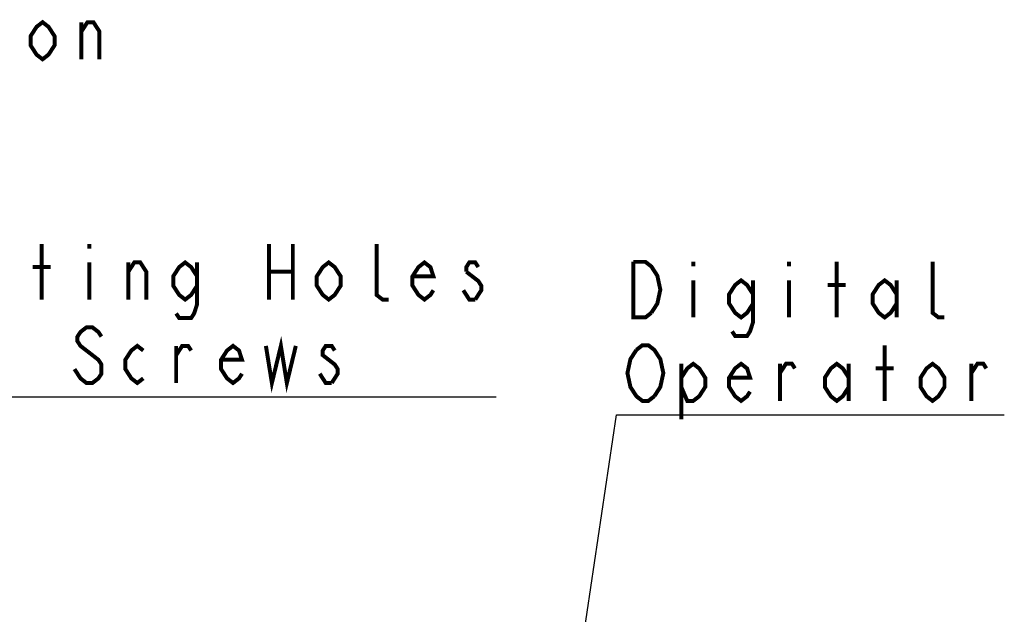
# Model space of a CAD drawing. Extents: x 27 to 410, y 32 to 287.
# Tile 13 of 30: x 79 to 129, y 243 to 273. Entities that reach past the tile are written whole.
import ezdxf

# ---------------------------------------------------------------- set-up
doc = ezdxf.new("R2010")
doc.units = 0
doc.header["$LTSCALE"] = 23.1
doc.layers.add('ALL_NOTE', color=7, linetype='CONTINUOUS')

msp = doc.modelspace()

# ---------------------------------------------------------------- linework, layer by layer
at = {"layer": 'ALL_NOTE', "color": 2, "linetype": 'CONTINUOUS'}
for p, q in [((64.688, 254.317), (103.216, 254.317)), ((105.756, 229.729), (109.267, 253.416)), ((109.267, 253.416), (109.517, 253.416)), ((109.517, 253.416), (128.781, 253.416))]:
    msp.add_line(p, q, dxfattribs=at)
at = {"layer": 'ALL_NOTE', "color": 2, "linetype": 'CONTINUOUS', "const_width": 0.2}
for points in [[(80.991, 272.012), (80.69, 271.545), (80.389, 271.312), (80.088, 271.545), (79.787, 272.012), (79.787, 272.478), (80.088, 272.945), (80.389, 273.178), (80.69, 272.945), (80.991, 272.478), (80.991, 272.012)], [(82.346, 272.712), (82.647, 273.178), (82.948, 273.178), (83.249, 272.712), (83.249, 271.312)], [(82.346, 271.312), (82.346, 273.178)], [(80.34, 259.217), (80.34, 262.017)], [(82.748, 262.017), (82.748, 261.784)], [(91.778, 262.017), (91.778, 259.217)], [(92.982, 262.017), (92.982, 259.217)], [(97.798, 259.217), (97.497, 259.217), (97.196, 259.45), (97.196, 262.017)], [(82.748, 261.084), (82.748, 259.217)], [(84.704, 260.617), (85.005, 261.084), (85.306, 261.084), (85.607, 260.617), (85.607, 259.217)], [(84.704, 259.217), (84.704, 261.084)], [(88.166, 259.917), (87.865, 259.45), (87.564, 259.217), (87.263, 259.45), (86.962, 259.917), (86.962, 260.384), (87.263, 260.85), (87.564, 261.084), (87.865, 260.85), (88.166, 260.384)], [(88.166, 261.084), (88.166, 258.984), (88.015, 258.517), (87.865, 258.284), (87.263, 258.284), (87.112, 258.517)], [(95.39, 259.917), (95.089, 259.45), (94.788, 259.217), (94.487, 259.45), (94.186, 259.917), (94.186, 260.384), (94.487, 260.85), (94.788, 261.084), (95.089, 260.85), (95.39, 260.384), (95.39, 259.917)], [(100.055, 259.684), (99.905, 259.45), (99.604, 259.217), (99.303, 259.45), (99.002, 259.917), (99.002, 260.384), (99.303, 260.85), (99.604, 261.084), (99.905, 260.85), (100.055, 260.384), (99.002, 260.384)], [(102.313, 260.85), (102.162, 261.084), (101.861, 261.084), (101.711, 260.85), (101.711, 260.617)], [(111.022, 258.549), (110.721, 258.316), (110.119, 258.316), (110.119, 261.116)], [(110.119, 261.116), (110.721, 261.116), (111.022, 260.882), (111.172, 260.649), (111.323, 260.416), (111.473, 259.716), (111.323, 259.016), (111.022, 258.549)], [(113.129, 261.116), (113.129, 260.882)], [(117.945, 261.116), (117.945, 260.882)], [(120.353, 258.316), (120.353, 261.116)], [(125.771, 258.316), (125.47, 258.316), (125.169, 258.549), (125.169, 261.116)], [(79.888, 260.85), (80.791, 260.85)], [(91.778, 260.617), (92.982, 260.617)], [(101.711, 260.617), (102.313, 260.15), (102.463, 259.917), (102.463, 259.684), (102.162, 259.217)], [(113.129, 260.182), (113.129, 258.316)], [(116.139, 259.016), (115.838, 258.549), (115.537, 258.316), (115.236, 258.549), (114.935, 259.016), (114.935, 259.482), (115.236, 259.949), (115.537, 260.182), (115.838, 259.949), (116.139, 259.482)], [(116.139, 260.182), (116.139, 258.082), (115.988, 257.616), (115.838, 257.382), (115.236, 257.382), (115.085, 257.616)], [(117.945, 260.182), (117.945, 258.316)], [(123.363, 259.016), (123.062, 258.549), (122.761, 258.316), (122.46, 258.549), (122.159, 259.016), (122.159, 259.482), (122.46, 259.949), (122.761, 260.182), (123.062, 259.949), (123.363, 259.482)], [(123.363, 260.182), (123.363, 258.316)], [(102.162, 259.217), (101.861, 259.217), (101.711, 259.45), (101.56, 259.684)], [(119.901, 259.949), (120.804, 259.949)], [(83.35, 257.35), (83.199, 257.584), (82.898, 257.817), (82.597, 257.817), (82.296, 257.584), (82.146, 257.35), (82.146, 257.117), (82.296, 256.884), (82.898, 256.417)], [(91.627, 256.884), (91.928, 255.017), (92.38, 256.884), (92.681, 255.017), (93.132, 256.884)], [(85.457, 255.25), (85.156, 255.017), (84.855, 255.25), (84.554, 255.717), (84.554, 256.184), (84.855, 256.65), (85.156, 256.884), (85.457, 256.65)], [(87.112, 256.417), (87.413, 256.884), (87.714, 256.884), (87.865, 256.65)], [(87.112, 255.017), (87.112, 256.884)], [(90.423, 255.484), (90.273, 255.25), (89.972, 255.017), (89.671, 255.25), (89.37, 255.717), (89.37, 256.184), (89.671, 256.65), (89.972, 256.884), (90.273, 256.65), (90.423, 256.184), (89.37, 256.184)], [(95.089, 256.65), (94.938, 256.884), (94.637, 256.884), (94.487, 256.65), (94.487, 256.417), (94.788, 256.184), (95.089, 255.95), (95.239, 255.717), (95.239, 255.484), (94.938, 255.017)], [(111.172, 254.349), (110.871, 254.116), (110.57, 254.116), (110.269, 254.349), (110.119, 254.582), (109.968, 254.816), (109.818, 255.516), (109.968, 256.216), (110.269, 256.682)], [(110.269, 256.682), (110.57, 256.916), (110.871, 256.916), (111.172, 256.682), (111.323, 256.449), (111.473, 256.216), (111.624, 255.516), (111.473, 254.816), (111.172, 254.349)], [(122.761, 254.116), (122.761, 256.916)], [(82.898, 256.417), (83.199, 256.184), (83.35, 255.95), (83.35, 255.484), (83.199, 255.25), (82.898, 255.017), (82.597, 255.017), (82.296, 255.25), (82.146, 255.484), (81.995, 255.717)], [(112.527, 255.282), (112.828, 255.749), (113.129, 255.982), (113.43, 255.749), (113.731, 255.282), (113.731, 254.816), (113.43, 254.349), (113.129, 254.116), (112.828, 254.116), (112.527, 254.816)], [(112.527, 255.982), (112.527, 253.182)], [(115.988, 254.582), (115.838, 254.349), (115.537, 254.116), (115.236, 254.349), (114.935, 254.816), (114.935, 255.282), (115.236, 255.749), (115.537, 255.982), (115.838, 255.749), (115.988, 255.282), (114.935, 255.282)], [(117.493, 255.516), (117.794, 255.982), (118.095, 255.982), (118.246, 255.749)], [(117.493, 254.116), (117.493, 255.982)], [(120.955, 254.816), (120.654, 254.349), (120.353, 254.116), (120.052, 254.349), (119.751, 254.816), (119.751, 255.282), (120.052, 255.749), (120.353, 255.982), (120.654, 255.749), (120.955, 255.282)], [(120.955, 255.982), (120.955, 254.116)], [(122.309, 255.749), (123.212, 255.749)], [(125.771, 254.816), (125.47, 254.349), (125.169, 254.116), (124.868, 254.349), (124.567, 254.816), (124.567, 255.282), (124.868, 255.749), (125.169, 255.982), (125.47, 255.749), (125.771, 255.282), (125.771, 254.816)], [(127.125, 255.516), (127.426, 255.982), (127.727, 255.982), (127.878, 255.749)], [(127.125, 254.116), (127.125, 255.982)], [(94.938, 255.017), (94.637, 255.017), (94.487, 255.25), (94.336, 255.484)]]:
    msp.add_lwpolyline(points, dxfattribs=at)

doc.saveas('drawing.dxf')
